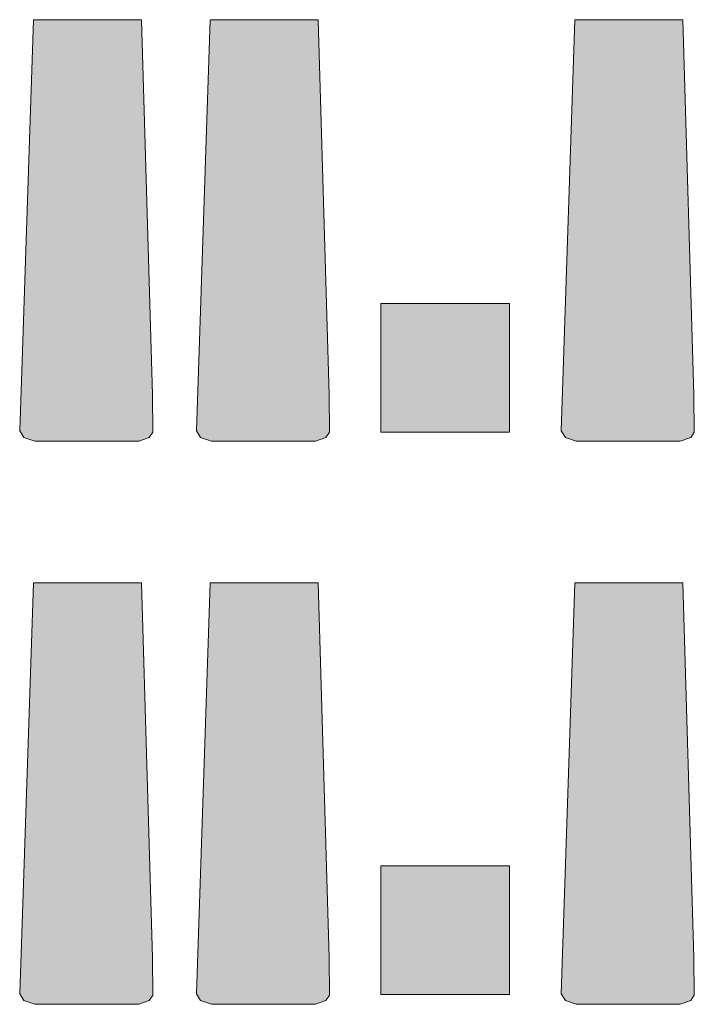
# Model space of a CAD drawing. Header units: millimetres. Extents: x -14761 to 157739, y -22400 to 107990.
# Tile 240 of 256: x 103905 to 106530, y 45830 to 49660. Entities that reach past the tile are written whole.
import ezdxf

# ---------------------------------------------------------------- set-up
doc = ezdxf.new("R2010")
doc.units = ezdxf.units.MM
doc.header["$MEASUREMENT"] = 0
doc.layers.add('Интерьер - лежаки 2', color=7, linetype='Continuous')

msp = doc.modelspace()

# ---------------------------------------------------------------- hatches: boundary and pattern name
at = {"layer": 'Интерьер - лежаки 2', "linetype": 'Continuous', "lineweight": 0, "true_color": 0xffffff}
for points in [[(104421.9, 48201.1), (104378.9, 49660), (103958.9, 49660), (103905.5, 48061.3), (103922.2, 48034.5), (103964.1, 48019.9), (104368.9, 48020), (104409.7, 48034.5), (104423.8, 48055.9)], [(105109.3, 48201.1), (105066.3, 49660), (104646.3, 49660), (104592.9, 48061.3), (104609.6, 48034.5), (104651.4, 48019.9), (105056.3, 48020), (105097, 48034.5), (105111.2, 48055.9)], [(106528.6, 48201.1), (106485.6, 49660), (106065.6, 49660), (106012.2, 48061.3), (106028.9, 48034.5), (106070.8, 48019.9), (106475.6, 48020), (106516.4, 48034.5), (106530.5, 48055.9)], [(105810.9, 48555.8), (105310.9, 48555.8), (105310.9, 48055.8), (105810.9, 48055.8)], [(104421.9, 46011.1), (104378.9, 47470), (103958.9, 47470), (103905.5, 45871.3), (103922.2, 45844.5), (103964.1, 45829.9), (104368.9, 45830), (104409.7, 45844.5), (104423.8, 45865.9)], [(105109.3, 46011.1), (105066.3, 47470), (104646.3, 47470), (104592.9, 45871.3), (104609.6, 45844.5), (104651.4, 45829.9), (105056.3, 45830), (105097, 45844.5), (105111.2, 45865.9)], [(106528.6, 46011.1), (106485.6, 47470), (106065.6, 47470), (106012.2, 45871.3), (106028.9, 45844.5), (106070.8, 45829.9), (106475.6, 45830), (106516.4, 45844.5), (106530.5, 45865.9)], [(105810.9, 46368), (105310.9, 46368), (105310.9, 45868), (105810.9, 45868)]]:
    msp.add_hatch(color=7, dxfattribs=at).paths.add_polyline_path(points)

# ---------------------------------------------------------------- linework, layer by layer
at = {"layer": 'Интерьер - лежаки 2', "color": 7, "linetype": 'Continuous', "lineweight": 15}
for p, q in [((105810.9, 48555.8), (105310.9, 48555.8)), ((105310.9, 48555.8), (105310.9, 48055.8)), ((105810.9, 48055.8), (105810.9, 48555.8)), ((105310.9, 48055.8), (105810.9, 48055.8)), ((105810.9, 46368), (105310.9, 46368)), ((105310.9, 46368), (105310.9, 45868)), ((105810.9, 45868), (105810.9, 46368)), ((105310.9, 45868), (105810.9, 45868))]:
    msp.add_line(p, q, dxfattribs=at)
at = {"layer": 'Интерьер - лежаки 2', "color": 7, "linetype": 'Continuous', "lineweight": 15, "flags": 128}
for points in [[(104421.9, 48201.1), (104423.8, 48055.9), (104409.7, 48034.5), (104368.9, 48020), (103964.1, 48019.9), (103922.2, 48034.5), (103905.5, 48061.3), (103958.9, 49660), (104378.9, 49660)], [(105109.3, 48201.1), (105111.2, 48055.9), (105097, 48034.5), (105056.3, 48020), (104651.4, 48019.9), (104609.6, 48034.5), (104592.9, 48061.3), (104646.3, 49660), (105066.3, 49660)], [(106528.6, 48201.1), (106530.5, 48055.9), (106516.4, 48034.5), (106475.6, 48020), (106070.8, 48019.9), (106028.9, 48034.5), (106012.2, 48061.3), (106065.6, 49660), (106485.6, 49660)], [(104421.9, 46011.1), (104423.8, 45865.9), (104409.7, 45844.5), (104368.9, 45830), (103964.1, 45829.9), (103922.2, 45844.5), (103905.5, 45871.3), (103958.9, 47470), (104378.9, 47470)], [(105109.3, 46011.1), (105111.2, 45865.9), (105097, 45844.5), (105056.3, 45830), (104651.4, 45829.9), (104609.6, 45844.5), (104592.9, 45871.3), (104646.3, 47470), (105066.3, 47470)], [(106528.6, 46011.1), (106530.5, 45865.9), (106516.4, 45844.5), (106475.6, 45830), (106070.8, 45829.9), (106028.9, 45844.5), (106012.2, 45871.3), (106065.6, 47470), (106485.6, 47470)]]:
    msp.add_lwpolyline(points, close=True, dxfattribs=at)

doc.saveas('drawing.dxf')
